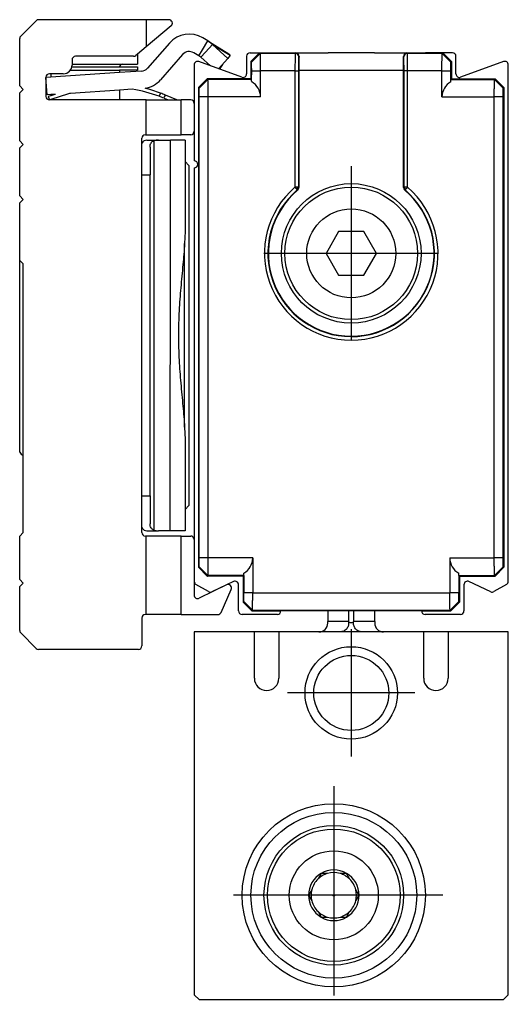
# Model space of a CAD drawing. Header units: millimetres. Extents: x -746 to 556, y -92 to 517.
# Tile 23 of 37: x -124 to -96, y 65 to 122. Entities that reach past the tile are written whole.
import ezdxf

# ---------------------------------------------------------------- set-up
doc = ezdxf.new("R2010")
doc.units = ezdxf.units.MM
doc.linetypes.add('DOT_CENTER', pattern=[14, 12, -1, 0, -1])
doc.layers.add('1', color=7, linetype='Continuous')

# ---------------------------------------------------------------- blocks, each defined once
blk = doc.blocks.new('SOPORTE_SV2-T__30', base_point=(-124.2, 85.748))
at = {"color": 7, "linetype": 'Continuous'}
for p, q in [((-124.141, 120.906), (-123.259, 121.789)), ((-116.95, 121.848), (-123.117, 121.848)), ((-115.65, 121.848), (-116.95, 121.848)), ((-116.95, 121.848), (-116.95, 120.296)), ((-115.522, 121.494), (-116.95, 120.296)), ((-113.421, 120.631), (-113.709, 120.805)), ((-124.2, 118.048), (-124.2, 120.765)), ((-116.95, 120.296), (-117.45, 119.876)), ((-115.614, 120.51), (-116.877, 119.067)), ((-113.732, 120.118), (-113.421, 120.631)), ((-113.554, 119.986), (-113.16, 120.425)), ((-113.421, 120.631), (-112.212, 119.898)), ((-112.27, 119.631), (-113.16, 120.425)), ((-117.676, 119.748), (-121, 119.748)), ((-117.45, 119.876), (-117.548, 119.794)), ((-117.45, 119.876), (-117.45, 119.298)), ((-114.862, 119.851), (-116.125, 118.408)), ((-113.939, 119.776), (-114.227, 119.95)), ((-113.939, 119.776), (-113.732, 120.118)), ((-113.817, 119.693), (-113.939, 119.776)), ((-113.817, 119.693), (-113.554, 119.986)), ((-113.271, 119.206), (-113.817, 119.693)), ((-112.14, 119.807), (-112.27, 119.631)), ((-112.212, 119.898), (-112.14, 119.807)), ((-121.21, 119.148), (-118.475, 119.148)), ((-121.2, 119.548), (-121.2, 119.298)), ((-121.2, 119.298), (-118.325, 119.298)), ((-121.2, 119.298), (-121.2, 119.248)), ((-118.475, 119.148), (-117.45, 119.148)), ((-118.325, 119.298), (-117.45, 119.298)), ((-117.45, 119.148), (-117.45, 118.948)), ((-112.27, 119.631), (-112.804, 119.036)), ((-112.587, 119.278), (-112.73, 119.043)), ((-122.7, 118.548), (-122.698, 118.534)), ((-122.425, 118.552), (-122.698, 118.534)), ((-122.425, 118.748), (-122.5, 118.748)), ((-118.475, 118.814), (-122.425, 118.552)), ((-122.425, 118.748), (-122.425, 118.552)), ((-121.7, 118.748), (-122.425, 118.748)), ((-121.3, 118.948), (-118.475, 118.948)), ((-118.475, 118.948), (-118.475, 118.814)), ((-117.45, 118.948), (-118.475, 118.948)), ((-117.22, 118.898), (-118.475, 118.814)), ((-112.778, 119.066), (-112.73, 119.043)), ((-124, 117.848), (-124.2, 118.048)), ((-122.698, 118.534), (-122.7, 117.448)), ((-122.632, 117.536), (-122.698, 118.534)), ((-124.2, 117.648), (-124, 117.848)), ((-124.2, 114.898), (-124.2, 117.648)), ((-122.425, 117.55), (-122.632, 117.536)), ((-122.425, 117.481), (-122.56, 117.438)), ((-122.56, 117.438), (-122.5, 117.248)), ((-121.396, 117.594), (-122.425, 117.271)), ((-122.178, 117.558), (-122.425, 117.55)), ((-122.178, 117.558), (-122.425, 117.481)), ((-122.425, 117.55), (-122.425, 117.481)), ((-122.146, 117.568), (-122.178, 117.558)), ((-118.475, 117.812), (-121.294, 117.625)), ((-117.747, 117.86), (-118.475, 117.812)), ((-118.475, 117.812), (-118.475, 117.248)), ((-116.134, 117.641), (-116.204, 117.454)), ((-115.898, 117.419), (-115.852, 117.53)), ((-115.204, 117.26), (-115.852, 117.53)), ((-122.425, 117.271), (-122.5, 117.248)), ((-116.95, 117.248), (-122.5, 117.248)), ((-122.425, 117.271), (-122.425, 117.248)), ((-116.95, 117.248), (-115.694, 117.248)), ((-116.95, 115.248), (-116.95, 117.248)), ((-115.929, 117.345), (-115.694, 117.248)), ((-115.694, 117.248), (-115.21, 117.248)), ((-115.204, 117.26), (-115.21, 117.248)), ((-115.21, 117.248), (-114.95, 117.248)), ((-114.4, 117.248), (-114.95, 117.248)), ((-114.95, 115.248), (-114.95, 117.248)), ((-114.2, 117.048), (-114.2, 115.448)), ((-117, 115.248), (-116.95, 115.248)), ((-116.95, 115.248), (-114.95, 115.248)), ((-114.4, 115.248), (-114.95, 115.248)), ((-124, 114.698), (-124.2, 114.898)), ((-124.2, 114.498), (-124, 114.698)), ((-117.2, 114.747), (-117.2, 115.048)), ((-117.2, 112.948), (-117.2, 114.747)), ((-116.921, 114.943), (-117.061, 114.907)), ((-116.921, 114.943), (-116.835, 114.948)), ((-116.835, 114.948), (-116.245, 114.948)), ((-116.245, 114.948), (-115.567, 114.948)), ((-114.727, 114.948), (-115.567, 114.948)), ((-114.727, 114.948), (-114.727, 113.725)), ((-124.2, 111.748), (-124.2, 114.498)), ((-116.727, 114.548), (-116.727, 112.948)), ((-114.5, 113.498), (-114.727, 113.725)), ((-114.727, 113.725), (-114.727, 109.709)), ((-114.5, 113.498), (-114.5, 93.998)), ((-117.2, 94.548), (-117.2, 112.948)), ((-116.727, 94.548), (-116.727, 112.948)), ((-124, 111.548), (-124.2, 111.748)), ((-124.2, 111.348), (-124, 111.548)), ((-124.2, 108.048), (-124.2, 111.348)), ((-114.727, 109.709), (-114.75, 109.012)), ((-114.75, 98.483), (-114.75, 109.012)), ((-124, 107.848), (-124.2, 108.048)), ((-124.2, 103.748), (-124.2, 108.048)), ((-124, 96.873), (-124, 107.848)), ((-124.2, 97.048), (-124.2, 103.748)), ((-114.75, 98.483), (-114.727, 97.786)), ((-114.727, 97.786), (-114.727, 93.77)), ((-124, 92.448), (-124, 96.873)), ((-117.2, 92.748), (-117.2, 94.548)), ((-116.727, 94.548), (-116.727, 92.948)), ((-114.5, 93.998), (-114.727, 93.77)), ((-114.727, 93.77), (-114.727, 92.548)), ((-117.2, 92.448), (-117.2, 92.748)), ((-117.061, 92.588), (-116.921, 92.552)), ((-124.2, 92.248), (-124, 92.448)), ((-124.2, 89.748), (-124.2, 92.248)), ((-116.95, 92.248), (-117, 92.248)), ((-114.95, 92.248), (-116.95, 92.248)), ((-116.95, 87.748), (-116.95, 92.248)), ((-116.921, 92.552), (-116.835, 92.548)), ((-116.835, 92.548), (-116.245, 92.548)), ((-115.57, 92.548), (-116.245, 92.548)), ((-114.727, 92.548), (-115.57, 92.548)), ((-114.95, 92.248), (-114.4, 92.248)), ((-114.95, 87.748), (-114.95, 92.248)), ((-114.2, 92.048), (-114.2, 89.651)), ((-124, 89.548), (-124.2, 89.748)), ((-124.2, 89.348), (-124, 89.548)), ((-124.2, 86.83), (-124.2, 89.348)), ((-114.2, 89.651), (-114.2, 88.861)), ((-112.346, 89.445), (-113.912, 88.681)), ((-112.663, 87.866), (-112.076, 89.184)), ((-117.2, 87.548), (-117.2, 85.948)), ((-116.95, 87.748), (-117, 87.748)), ((-114.95, 87.748), (-116.95, 87.748)), ((-114.95, 87.748), (-112.845, 87.748)), ((-123.259, 85.806), (-124.141, 86.689)), ((-117.4, 85.748), (-123.117, 85.748))]:
    blk.add_line(p, q, dxfattribs=at)
at = {"color": 3, "linetype": 'Continuous'}
for p, q in [((-113.16, 120.425), (-112.14, 119.807)), ((-115.929, 117.345), (-115.898, 117.419)), ((-116.497, 92.588), (-116.497, 114.907)), ((-115.567, 111.602), (-115.567, 114.948)), ((-117.2, 112.948), (-116.727, 112.948)), ((-115.57, 92.548), (-115.567, 111.602)), ((-117.2, 94.548), (-116.727, 94.548))]:
    blk.add_line(p, q, dxfattribs=at)
at = {"color": 7, "linetype": 'Continuous'}
for centre, radius, start, end in [((-123.117, 121.648), 0.2, 90, 135), ((-115.65, 121.648), 0.2, 310, 90), ((-124, 120.765), 0.2, 135, 180), ((-114.486, 119.522), 1.5, 58.8, 138.8), ((-114.129, 119.464), 1.365, 44.7415, 58.761), ((-121, 119.548), 0.2, 90, 180), ((-117.676, 119.948), 0.2, 270, 310), ((-114.486, 119.522), 0.5, 58.8, 138.8), ((-121.7, 119.248), 0.5, 270, 360), ((-118.325, 119.148), 0.15, 90, 180), ((-122.5, 118.548), 0.2, 90, 180), ((-117.254, 119.396), 0.5, 273.8, 318.8), ((-117.254, 119.396), 1.5, 279.0954, 318.8), ((-122.5, 117.448), 0.2, 180, 270), ((-119.003, 109.96), 8, 106.6368, 107.4), ((-119.003, 109.96), 8, 69.5142, 80.9632), ((-119.003, 109.96), 8.2, 69.5142, 75.977), ((-119.003, 109.96), 8, 67.4, 69.5142), ((-119.003, 109.96), 8.2, 67.4, 69.5142), ((-114.4, 117.048), 0.2, 360, 90), ((-117, 115.048), 0.2, 90, 180), ((-114.4, 115.448), 0.2, 270, 360), ((-116.942, 114.663), 0.272, 115.9895, 161.8325), ((-116.243, 114.134), 0.814, 90.1371, 108.2298), ((-123.706, 97.411), 0.613, 216.3182, 241.3412), ((-116.942, 92.832), 0.272, 198.1675, 244.0105), ((-116.243, 93.361), 0.814, 251.7702, 269.8629), ((-117, 92.448), 0.2, 180, 270), ((-114.4, 92.048), 0.2, 360, 90), ((-112.259, 89.265), 0.2, 336, 116), ((-114, 88.861), 0.2, 180, 296), ((-117, 87.548), 0.2, 90, 180), ((-112.845, 87.948), 0.2, 270, 336), ((-124, 86.83), 0.2, 180, 225), ((-123.117, 85.948), 0.2, 225, 270), ((-117.4, 85.948), 0.2, 270, 360)]:
    blk.add_arc(centre, radius, start, end, dxfattribs=at)
for points, knots in [([(-116.727, 114.548), (-116.725, 114.59), (-116.722, 114.67), (-116.681, 114.78), (-116.603, 114.865), (-116.534, 114.892), (-116.497, 114.907)], [0, 0, 0, 0, 0.1284187, 0.2386804, 0.3451237, 0.4612568, 0.4612568, 0.4612568, 0.4612568]), ([(-114.75, 109.012), (-114.78, 108.61), (-114.844, 107.767), (-114.977, 106.487), (-115.077, 105.134), (-115.117, 103.748), (-115.077, 102.361), (-114.977, 101.008), (-114.844, 99.728), (-114.78, 98.885), (-114.75, 98.483)], [0, 0, 0, 0, 1.208211, 2.536279, 3.860959, 5.277763, 6.694567, 8.019247, 9.347316, 10.555526, 10.555526, 10.555526, 10.555526]), ([(-116.497, 92.588), (-116.534, 92.603), (-116.603, 92.63), (-116.681, 92.715), (-116.722, 92.825), (-116.725, 92.905), (-116.727, 92.948)], [0, 0, 0, 0, 0.1161331, 0.2225764, 0.3328381, 0.4612568, 0.4612568, 0.4612568, 0.4612568])]:
    blk.add_open_spline(points, degree=3, knots=knots, dxfattribs=at)
blk = doc.blocks.new('REGLA_SV2-170-T__31', base_point=(-114.2, 87.752))
at = {"color": 7, "linetype": 'Continuous'}
for p, q in [((-111.2, 119.752), (-111.2, 118.738)), ((-111, 119.952), (-110.45, 119.952)), ((-110.95, 119.452), (-110.45, 119.952)), ((-110.45, 119.952), (-109.45, 119.952)), ((-109.45, 119.952), (-108.383, 119.945)), ((-108.383, 119.945), (-106.523, 119.952)), ((-103.877, 119.952), (-106.523, 119.952)), ((-103.877, 119.952), (-102.017, 119.945)), ((-102.017, 119.945), (-100.95, 119.952)), ((-99.95, 119.952), (-100.95, 119.952)), ((-99.4, 119.952), (-99.95, 119.952)), ((-99.45, 119.452), (-99.95, 119.952)), ((-99.2, 118.738), (-99.2, 119.752)), ((-114.2, 119.259), (-114.2, 117.048)), ((-111.468, 118.55), (-113.932, 119.447)), ((-110.95, 119.452), (-110.95, 118.452)), ((-99.45, 119.452), (-99.45, 118.452)), ((-96.468, 119.447), (-98.932, 118.55)), ((-96.2, 89.651), (-96.2, 119.259)), ((-108.2, 118.945), (-108.2, 112.229)), ((-102.2, 112.229), (-102.2, 118.945)), ((-113.95, 117.952), (-113.45, 118.452)), ((-110.95, 118.452), (-113.45, 118.452)), ((-110.95, 118.452), (-110.915, 118.417)), ((-99.45, 118.452), (-99.485, 118.417)), ((-99.45, 118.452), (-96.95, 118.452)), ((-96.95, 118.452), (-96.45, 117.952)), ((-113.95, 117.952), (-113.95, 90.453)), ((-96.45, 117.952), (-96.45, 90.453)), ((-114.2, 117.048), (-114.2, 115.448)), ((-114.2, 115.448), (-114.2, 113.752)), ((-114.2, 113.352), (-114.2, 92.048)), ((-105.922, 109.702), (-106.643, 108.452)), ((-104.478, 109.702), (-105.922, 109.702)), ((-103.757, 108.452), (-104.478, 109.702)), ((-106.643, 108.452), (-105.922, 107.202)), ((-104.478, 107.202), (-103.757, 108.452)), ((-105.922, 107.202), (-104.478, 107.202)), ((-114.2, 92.048), (-114.2, 89.651)), ((-113.45, 89.952), (-113.95, 90.453)), ((-96.45, 90.453), (-96.95, 89.952)), ((-111.4, 89.952), (-113.45, 89.952)), ((-111.4, 89.952), (-111.365, 89.988)), ((-111.4, 89.952), (-111.4, 88.453)), ((-99, 89.952), (-99.035, 89.988)), ((-99, 89.952), (-96.95, 89.952)), ((-99, 89.952), (-99, 88.453)), ((-113.38, 89.062), (-114.1, 89.478)), ((-112.346, 89.445), (-113.195, 89.054)), ((-111.942, 89.638), (-112.346, 89.445)), ((-111.658, 87.952), (-111.658, 89.457)), ((-98.742, 89.457), (-98.742, 87.952)), ((-97.205, 89.054), (-98.458, 89.638)), ((-96.3, 89.478), (-97.02, 89.062)), ((-110.9, 87.952), (-111.4, 88.453)), ((-99.5, 87.952), (-99, 88.453)), ((-109.433, 87.752), (-111.458, 87.752)), ((-110.9, 87.952), (-109.233, 87.952)), ((-101.167, 87.952), (-109.233, 87.952)), ((-101.167, 87.952), (-99.5, 87.952)), ((-98.942, 87.752), (-100.967, 87.752))]:
    blk.add_line(p, q, dxfattribs=at)
at = {"color": 3, "linetype": 'Continuous'}
for p, q in [((-110.415, 119.917), (-110.915, 119.417)), ((-108.411, 119.917), (-110.415, 119.917)), ((-108.411, 119.917), (-108.383, 119.945)), ((-108.211, 119.717), (-108.193, 119.735)), ((-102.207, 119.735), (-102.184, 119.712)), ((-102.017, 119.945), (-101.989, 119.917)), ((-99.985, 119.917), (-101.989, 119.917)), ((-99.485, 119.417), (-99.985, 119.917)), ((-110.906, 118.917), (-110.398, 118.917)), ((-108.424, 118.917), (-110.398, 118.917)), ((-108.424, 118.917), (-108.424, 112.24)), ((-108.224, 118.917), (-108.224, 112.24)), ((-108.2, 118.945), (-102.2, 118.945)), ((-102.17, 112.24), (-102.17, 118.917)), ((-101.976, 112.24), (-101.976, 118.917)), ((-100.002, 118.917), (-101.976, 118.917)), ((-100.002, 118.917), (-99.494, 118.917)), ((-113.415, 118.417), (-113.915, 117.917)), ((-110.915, 118.417), (-113.415, 118.417)), ((-99.485, 118.417), (-96.985, 118.417)), ((-96.487, 117.914), (-96.985, 118.417)), ((-113.398, 117.417), (-113.906, 117.417)), ((-110.398, 117.417), (-113.398, 117.417)), ((-100.002, 117.417), (-97.002, 117.417)), ((-96.494, 117.417), (-97.002, 117.417)), ((-108.272, 112.17), (-108.334, 112.134)), ((-108.295, 112.088), (-108.243, 112.157)), ((-108.272, 112.17), (-108.284, 112.24)), ((-108.243, 112.157), (-108.224, 112.24)), ((-102.183, 112.237), (-102.157, 112.157)), ((-102.157, 112.157), (-102.112, 112.085)), ((-102.128, 112.17), (-102.116, 112.24)), ((-102.128, 112.17), (-102.066, 112.134)), ((-113.398, 90.988), (-113.906, 90.988)), ((-110.848, 90.988), (-113.398, 90.988)), ((-99.552, 90.988), (-97.002, 90.988)), ((-96.494, 90.988), (-97.002, 90.988)), ((-113.415, 89.988), (-113.915, 90.488)), ((-96.985, 89.988), (-96.485, 90.488)), ((-111.365, 89.988), (-113.415, 89.988)), ((-99.035, 89.988), (-96.985, 89.988)), ((-110.848, 88.988), (-111.356, 88.988)), ((-110.848, 88.988), (-99.552, 88.988)), ((-99.044, 88.988), (-99.552, 88.988)), ((-111.365, 88.488), (-110.865, 87.988)), ((-99.535, 87.988), (-99.035, 88.488)), ((-110.865, 87.988), (-99.535, 87.988))]:
    blk.add_line(p, q, dxfattribs=at)
at = {"color": 7, "linetype": 'Continuous'}
for radius in [4, 3.8, 2.55]:
    blk.add_circle((-105.2, 108.452), radius, dxfattribs=at)
for centre, radius, start, end in [((-111, 119.752), 0.2, 90, 180), ((-108.395, 119.744), 0.202, 357.5161, 86.5244), ((-102.005, 119.744), 0.202, 93.4756, 182.4839), ((-99.4, 119.752), 0.2, 0, 90), ((-114, 119.259), 0.2, 70, 180), ((-96.4, 119.259), 0.2, 0, 110), ((-111.4, 118.738), 0.2, 250, 0), ((-99, 118.738), 0.2, 180, 290), ((-111.396, 117.414), 0.998, 0.2188, 60.6459), ((-99.004, 117.414), 0.998, 119.3541, 179.7812), ((-114.2, 113.552), 0.2, 270, 90), ((-105.205, 108.452), 4.771, 130.3569, 49.5817), ((-105.2, 108.452), 4.75, 130.2754, 49.7246), ((-108.4, 112.229), 0.2, 310.3092, 359.9662), ((-102, 112.229), 0.2, 180.0338, 229.6908), ((-111.846, 90.991), 0.998, 299.3541, 359.7812), ((-98.554, 90.991), 0.998, 180.2188, 240.6459), ((-114, 89.651), 0.2, 180, 240), ((-111.858, 89.457), 0.2, 0, 115), ((-98.542, 89.457), 0.2, 65, 180), ((-96.4, 89.651), 0.2, 300, 0), ((-113.28, 89.235), 0.2, 240, 295), ((-97.12, 89.235), 0.2, 245, 300), ((-111.458, 87.952), 0.2, 180, 270), ((-109.433, 87.952), 0.2, 270, 360), ((-100.967, 87.952), 0.2, 180, 270), ((-98.942, 87.952), 0.2, 270, 0)]:
    blk.add_arc(centre, radius, start, end, dxfattribs=at)
at = {"color": 3, "linetype": 'Continuous'}
for centre, radius, start, end in [((-108.411, 119.717), 0.2, 0.0175, 89.9825), ((-101.987, 119.72), 0.197, 90.799, 182.4419), ((-105.2, 108.452), 4.974, 130.4063, 49.5937)]:
    blk.add_arc(centre, radius, start, end, dxfattribs=at)
at = {"color": 7, "linetype": 'Continuous'}
for points, knots in [([(-110.45, 119.952), (-110.448, 119.95), (-110.442, 119.944), (-110.432, 119.935), (-110.423, 119.925), (-110.417, 119.92), (-110.415, 119.917)], [0, 0, 0, 0, 0.00925697, 0.02468526, 0.04037778, 0.04979131, 0.04979131, 0.04979131, 0.04979131]), ([(-110.398, 118.917), (-110.398, 118.964), (-110.398, 119.057), (-110.398, 119.226), (-110.4, 119.414), (-110.402, 119.608), (-110.406, 119.758), (-110.408, 119.853), (-110.412, 119.9), (-110.414, 119.914), (-110.415, 119.917)], [0, 0, 0, 0, 0.140114, 0.277951, 0.507517, 0.705284, 0.858762, 0.958853, 0.989249, 1.000271, 1.000271, 1.000271, 1.000271]), ([(-108.193, 119.735), (-108.195, 119.618), (-108.2, 119.355), (-108.2, 119.092), (-108.2, 118.945)], [0, 0, 0, 0, 0.3500705, 0.7895078, 0.7895078, 0.7895078, 0.7895078]), ([(-102.2, 118.945), (-102.2, 119.092), (-102.2, 119.355), (-102.205, 119.618), (-102.207, 119.735)], [0, 0, 0, 0, 0.4394372, 0.7895078, 0.7895078, 0.7895078, 0.7895078]), ([(-100.002, 118.917), (-100.002, 118.964), (-100.002, 119.057), (-100.002, 119.226), (-100, 119.414), (-99.998, 119.608), (-99.994, 119.758), (-99.992, 119.853), (-99.988, 119.9), (-99.986, 119.914), (-99.985, 119.917)], [0, 0, 0, 0, 0.140114, 0.277951, 0.507517, 0.705284, 0.858762, 0.958853, 0.989249, 1.000271, 1.000271, 1.000271, 1.000271]), ([(-99.95, 119.952), (-99.952, 119.95), (-99.958, 119.944), (-99.968, 119.935), (-99.977, 119.925), (-99.983, 119.92), (-99.985, 119.917)], [0, 0, 0, 0, 0.00925697, 0.02468526, 0.04037778, 0.04979131, 0.04979131, 0.04979131, 0.04979131]), ([(-110.95, 119.452), (-110.948, 119.45), (-110.942, 119.444), (-110.932, 119.435), (-110.923, 119.425), (-110.917, 119.419), (-110.915, 119.417)], [0, 0, 0, 0, 0.00925697, 0.02468526, 0.04034847, 0.04973271, 0.04973271, 0.04973271, 0.04973271]), ([(-110.906, 118.917), (-110.906, 118.98), (-110.907, 119.096), (-110.908, 119.241), (-110.91, 119.345), (-110.913, 119.395), (-110.915, 119.417)], [0, 0, 0, 0, 0.1875059, 0.3486005, 0.4340972, 0.4999579, 0.4999579, 0.4999579, 0.4999579]), ([(-99.494, 118.917), (-99.494, 118.98), (-99.493, 119.096), (-99.492, 119.241), (-99.49, 119.345), (-99.487, 119.395), (-99.485, 119.417)], [0, 0, 0, 0, 0.1875059, 0.3486005, 0.4340972, 0.4999579, 0.4999579, 0.4999579, 0.4999579]), ([(-99.45, 119.452), (-99.452, 119.45), (-99.458, 119.444), (-99.468, 119.435), (-99.477, 119.425), (-99.483, 119.419), (-99.485, 119.417)], [0, 0, 0, 0, 0.00925697, 0.02468526, 0.04034847, 0.04973271, 0.04973271, 0.04973271, 0.04973271]), ([(-110.915, 118.417), (-110.912, 118.501), (-110.906, 118.667), (-110.906, 118.834), (-110.906, 118.917)], [0, 0, 0, 0, 0.2501851, 0.5002643, 0.5002643, 0.5002643, 0.5002643]), ([(-99.485, 118.417), (-99.488, 118.501), (-99.494, 118.667), (-99.494, 118.834), (-99.494, 118.917)], [0, 0, 0, 0, 0.2501851, 0.5002643, 0.5002643, 0.5002643, 0.5002643]), ([(-113.45, 118.452), (-113.448, 118.45), (-113.442, 118.444), (-113.432, 118.435), (-113.423, 118.425), (-113.417, 118.42), (-113.415, 118.417)], [0, 0, 0, 0, 0.00925697, 0.02468526, 0.04037778, 0.04979131, 0.04979131, 0.04979131, 0.04979131]), ([(-113.398, 117.417), (-113.398, 117.464), (-113.398, 117.557), (-113.398, 117.726), (-113.4, 117.914), (-113.402, 118.108), (-113.406, 118.258), (-113.408, 118.353), (-113.412, 118.4), (-113.414, 118.414), (-113.415, 118.417)], [0, 0, 0, 0, 0.140114, 0.277951, 0.507517, 0.705284, 0.858762, 0.958853, 0.989249, 1.000271, 1.000271, 1.000271, 1.000271]), ([(-110.906, 118.283), (-110.907, 118.304), (-110.908, 118.337), (-110.91, 118.38), (-110.913, 118.404), (-110.915, 118.416), (-110.915, 118.417)], [0, 0, 0, 0, 0.0617688, 0.0977246, 0.1296538, 0.1342151, 0.1342151, 0.1342151, 0.1342151]), ([(-99.494, 118.283), (-99.494, 118.306), (-99.494, 118.351), (-99.488, 118.395), (-99.485, 118.417)], [0, 0, 0, 0, 0.0669414, 0.1342792, 0.1342792, 0.1342792, 0.1342792]), ([(-97.002, 117.417), (-97.002, 117.464), (-97.002, 117.557), (-97.002, 117.726), (-97, 117.914), (-96.998, 118.108), (-96.994, 118.258), (-96.992, 118.353), (-96.988, 118.4), (-96.986, 118.414), (-96.985, 118.417)], [0, 0, 0, 0, 0.140114, 0.277951, 0.507517, 0.705284, 0.858762, 0.958853, 0.989249, 1.000271, 1.000271, 1.000271, 1.000271]), ([(-96.985, 118.417), (-96.983, 118.42), (-96.977, 118.425), (-96.969, 118.434), (-96.96, 118.443), (-96.954, 118.449), (-96.95, 118.452)], [0, 0, 0, 0, 0.00941354, 0.02510606, 0.03436303, 0.04979131, 0.04979131, 0.04979131, 0.04979131]), ([(-113.95, 117.952), (-113.948, 117.95), (-113.942, 117.944), (-113.932, 117.935), (-113.923, 117.925), (-113.917, 117.919), (-113.915, 117.917)], [0, 0, 0, 0, 0.00925697, 0.02468526, 0.04034847, 0.04973271, 0.04973271, 0.04973271, 0.04973271]), ([(-113.906, 117.417), (-113.906, 117.48), (-113.907, 117.596), (-113.908, 117.741), (-113.91, 117.845), (-113.913, 117.895), (-113.915, 117.917)], [0, 0, 0, 0, 0.1875292, 0.3485991, 0.4340958, 0.4999565, 0.4999565, 0.4999565, 0.4999565]), ([(-113.906, 90.988), (-113.906, 93.19), (-113.906, 97.595), (-113.906, 104.202), (-113.906, 110.81), (-113.906, 115.215), (-113.906, 117.417)], [0, 0, 0, 0, 6.607471, 13.21494, 19.822409, 26.42988, 26.42988, 26.42988, 26.42988]), ([(-96.494, 117.417), (-96.494, 117.48), (-96.493, 117.596), (-96.492, 117.741), (-96.49, 117.844), (-96.488, 117.893), (-96.487, 117.914)], [0, 0, 0, 0, 0.1875292, 0.3485991, 0.4332468, 0.4965283, 0.4965283, 0.4965283, 0.4965283]), ([(-96.494, 90.988), (-96.494, 93.19), (-96.494, 97.595), (-96.494, 104.202), (-96.494, 110.81), (-96.494, 115.215), (-96.494, 117.417)], [0, 0, 0, 0, 6.607471, 13.21494, 19.822409, 26.42988, 26.42988, 26.42988, 26.42988]), ([(-96.487, 117.914), (-96.485, 117.917), (-96.478, 117.924), (-96.468, 117.935), (-96.458, 117.944), (-96.452, 117.95), (-96.45, 117.952)], [0, 0, 0, 0, 0.01135503, 0.02898645, 0.04441473, 0.0536717, 0.0536717, 0.0536717, 0.0536717]), ([(-113.915, 90.488), (-113.913, 90.51), (-113.91, 90.56), (-113.908, 90.664), (-113.907, 90.809), (-113.906, 90.925), (-113.906, 90.988)], [0, 0, 0, 0, 0.0658608, 0.1513568, 0.3124262, 0.4999565, 0.4999565, 0.4999565, 0.4999565]), ([(-113.415, 89.988), (-113.414, 89.991), (-113.412, 90.005), (-113.408, 90.052), (-113.406, 90.147), (-113.402, 90.297), (-113.4, 90.491), (-113.398, 90.679), (-113.398, 90.848), (-113.398, 90.941), (-113.398, 90.988)], [0, 0, 0, 0, 0.011021, 0.041418, 0.141509, 0.294986, 0.492754, 0.722319, 0.860157, 1.000271, 1.000271, 1.000271, 1.000271]), ([(-96.985, 89.988), (-96.986, 89.991), (-96.988, 90.005), (-96.992, 90.052), (-96.994, 90.147), (-96.998, 90.297), (-97, 90.491), (-97.002, 90.679), (-97.002, 90.848), (-97.002, 90.941), (-97.002, 90.988)], [0, 0, 0, 0, 0.011021, 0.041418, 0.141509, 0.294986, 0.492754, 0.722319, 0.860157, 1.000271, 1.000271, 1.000271, 1.000271]), ([(-96.485, 90.488), (-96.487, 90.51), (-96.49, 90.56), (-96.492, 90.664), (-96.493, 90.809), (-96.494, 90.925), (-96.494, 90.988)], [0, 0, 0, 0, 0.0658608, 0.1513568, 0.3124262, 0.4999565, 0.4999565, 0.4999565, 0.4999565]), ([(-113.95, 90.453), (-113.948, 90.455), (-113.942, 90.461), (-113.932, 90.47), (-113.923, 90.48), (-113.917, 90.486), (-113.915, 90.488)], [0, 0, 0, 0, 0.00925697, 0.02468526, 0.04034847, 0.0497327, 0.0497327, 0.0497327, 0.0497327]), ([(-96.485, 90.488), (-96.483, 90.486), (-96.477, 90.48), (-96.468, 90.47), (-96.458, 90.461), (-96.452, 90.455), (-96.45, 90.453)], [0, 0, 0, 0, 0.00938423, 0.02504745, 0.04047573, 0.0497327, 0.0497327, 0.0497327, 0.0497327]), ([(-113.45, 89.952), (-113.448, 89.955), (-113.442, 89.961), (-113.434, 89.969), (-113.424, 89.978), (-113.418, 89.984), (-113.415, 89.988)], [0, 0, 0, 0, 0.00925697, 0.02468526, 0.0341025, 0.04979131, 0.04979131, 0.04979131, 0.04979131]), ([(-111.365, 89.988), (-111.364, 89.991), (-111.362, 90.003), (-111.36, 90.031), (-111.358, 90.072), (-111.357, 90.105), (-111.356, 90.122)], [0, 0, 0, 0, 0.0097909, 0.0365068, 0.0833998, 0.1342311, 0.1342311, 0.1342311, 0.1342311]), ([(-111.365, 89.988), (-111.362, 89.821), (-111.356, 89.488), (-111.356, 89.154), (-111.356, 88.988)], [0, 0, 0, 0, 0.500188, 1.000209, 1.000209, 1.000209, 1.000209]), ([(-99.035, 89.988), (-99.037, 90.007), (-99.041, 90.052), (-99.043, 90.096), (-99.044, 90.122)], [0, 0, 0, 0, 0.058199, 0.1341602, 0.1341602, 0.1341602, 0.1341602]), ([(-99.035, 89.988), (-99.038, 89.821), (-99.044, 89.488), (-99.044, 89.154), (-99.044, 88.988)], [0, 0, 0, 0, 0.500188, 1.000209, 1.000209, 1.000209, 1.000209]), ([(-96.985, 89.988), (-96.983, 89.985), (-96.977, 89.98), (-96.968, 89.97), (-96.958, 89.961), (-96.952, 89.955), (-96.95, 89.952)], [0, 0, 0, 0, 0.00941354, 0.02510606, 0.04053434, 0.04979131, 0.04979131, 0.04979131, 0.04979131]), ([(-111.365, 88.488), (-111.364, 88.51), (-111.36, 88.56), (-111.358, 88.664), (-111.357, 88.809), (-111.357, 88.925), (-111.356, 88.988)], [0, 0, 0, 0, 0.0658582, 0.1513568, 0.312444, 0.4999575, 0.4999575, 0.4999575, 0.4999575]), ([(-110.865, 87.988), (-110.864, 87.991), (-110.862, 88.005), (-110.858, 88.052), (-110.856, 88.147), (-110.852, 88.297), (-110.85, 88.491), (-110.848, 88.679), (-110.848, 88.848), (-110.848, 88.941), (-110.848, 88.988)], [0, 0, 0, 0, 0.011021, 0.041418, 0.141509, 0.294986, 0.492754, 0.722319, 0.860157, 1.000271, 1.000271, 1.000271, 1.000271]), ([(-99.535, 87.988), (-99.536, 87.991), (-99.538, 88.005), (-99.542, 88.052), (-99.544, 88.147), (-99.548, 88.297), (-99.55, 88.491), (-99.552, 88.679), (-99.552, 88.848), (-99.552, 88.941), (-99.552, 88.988)], [0, 0, 0, 0, 0.011021, 0.041418, 0.141509, 0.294986, 0.492754, 0.722319, 0.860157, 1.000271, 1.000271, 1.000271, 1.000271]), ([(-99.035, 88.488), (-99.036, 88.51), (-99.04, 88.56), (-99.042, 88.664), (-99.043, 88.809), (-99.043, 88.925), (-99.044, 88.988)], [0, 0, 0, 0, 0.0658582, 0.1513568, 0.3124441, 0.4999575, 0.4999575, 0.4999575, 0.4999575]), ([(-111.4, 88.453), (-111.398, 88.455), (-111.392, 88.461), (-111.383, 88.47), (-111.373, 88.48), (-111.367, 88.486), (-111.365, 88.488)], [0, 0, 0, 0, 0.00927851, 0.02468526, 0.04034851, 0.04973277, 0.04973277, 0.04973277, 0.04973277]), ([(-99, 88.453), (-99.002, 88.455), (-99.008, 88.461), (-99.017, 88.47), (-99.027, 88.48), (-99.033, 88.486), (-99.035, 88.488)], [0, 0, 0, 0, 0.00927851, 0.02468526, 0.04034851, 0.04973277, 0.04973277, 0.04973277, 0.04973277]), ([(-110.9, 87.952), (-110.898, 87.955), (-110.892, 87.961), (-110.883, 87.97), (-110.873, 87.98), (-110.867, 87.985), (-110.865, 87.988)], [0, 0, 0, 0, 0.00925697, 0.02468526, 0.04037778, 0.04979131, 0.04979131, 0.04979131, 0.04979131]), ([(-99.5, 87.952), (-99.502, 87.955), (-99.508, 87.961), (-99.516, 87.969), (-99.526, 87.978), (-99.531, 87.984), (-99.535, 87.988)], [0, 0, 0, 0, 0.00925697, 0.02468526, 0.0341025, 0.04979131, 0.04979131, 0.04979131, 0.04979131])]:
    blk.add_open_spline(points, degree=3, knots=knots, dxfattribs=at)
at = {"color": 3, "linetype": 'Continuous'}
for points, knots in [([(-108.411, 119.917), (-108.412, 119.906), (-108.415, 119.879), (-108.417, 119.814), (-108.419, 119.726), (-108.421, 119.594), (-108.422, 119.451), (-108.424, 119.293), (-108.424, 119.152), (-108.424, 119.026), (-108.424, 118.95), (-108.424, 118.917)], [0, 0, 0, 0, 0.035414, 0.081239, 0.193534, 0.298888, 0.478469, 0.62194, 0.772976, 0.902024, 1.000099, 1.000099, 1.000099, 1.000099]), ([(-108.211, 119.717), (-108.213, 119.682), (-108.218, 119.603), (-108.221, 119.483), (-108.222, 119.352), (-108.224, 119.207), (-108.224, 119.061), (-108.224, 118.96), (-108.224, 118.917)], [0, 0, 0, 0, 0.1050436, 0.2391449, 0.3600386, 0.4975934, 0.6726897, 0.8001214, 0.8001214, 0.8001214, 0.8001214]), ([(-102.17, 118.917), (-102.172, 118.969), (-102.176, 119.07), (-102.176, 119.224), (-102.178, 119.36), (-102.179, 119.472), (-102.181, 119.582), (-102.183, 119.66), (-102.184, 119.712)], [0, 0, 0, 0, 0.1542382, 0.3026029, 0.4632323, 0.5610514, 0.6398984, 0.7943511, 0.7943511, 0.7943511, 0.7943511]), ([(-101.976, 118.917), (-101.976, 118.982), (-101.976, 119.108), (-101.976, 119.281), (-101.977, 119.427), (-101.978, 119.534), (-101.98, 119.629), (-101.981, 119.712), (-101.982, 119.784), (-101.984, 119.836), (-101.985, 119.871), (-101.986, 119.895), (-101.987, 119.909), (-101.989, 119.915), (-101.989, 119.917)], [0, 0, 0, 0, 0.192702, 0.378159, 0.52087, 0.628295, 0.701212, 0.805839, 0.876355, 0.91886, 0.959715, 0.981792, 0.992724, 1.000226, 1.000226, 1.000226, 1.000226]), ([(-108.424, 118.917), (-108.412, 118.917), (-108.388, 118.917), (-108.352, 118.917), (-108.317, 118.917), (-108.286, 118.917), (-108.261, 118.917), (-108.241, 118.917), (-108.23, 118.917), (-108.225, 118.917), (-108.224, 118.917)], [0, 0, 0, 0, 0.0360536, 0.0729059, 0.1084002, 0.1401819, 0.1661518, 0.1849376, 0.1980905, 0.1999695, 0.1999695, 0.1999695, 0.1999695]), ([(-101.976, 118.917), (-101.988, 118.917), (-102.012, 118.917), (-102.048, 118.917), (-102.083, 118.917), (-102.114, 118.917), (-102.139, 118.917), (-102.157, 118.917), (-102.167, 118.917), (-102.17, 118.917), (-102.17, 118.917)], [0, 0, 0, 0, 0.0360536, 0.0729059, 0.1084002, 0.1401819, 0.1661518, 0.1849376, 0.1936881, 0.1949381, 0.1949381, 0.1949381, 0.1949381]), ([(-108.424, 112.24), (-108.415, 112.232), (-108.395, 112.216), (-108.377, 112.183), (-108.354, 112.158), (-108.34, 112.141), (-108.334, 112.134)], [0, 0, 0, 0, 0.0382235, 0.0761932, 0.1103239, 0.1406454, 0.1406454, 0.1406454, 0.1406454]), ([(-108.284, 112.24), (-108.294, 112.24), (-108.316, 112.24), (-108.35, 112.24), (-108.386, 112.24), (-108.412, 112.24), (-108.424, 112.24)], [0, 0, 0, 0, 0.0303914, 0.0644522, 0.1015212, 0.1401818, 0.1401818, 0.1401818, 0.1401818]), ([(-108.334, 112.134), (-108.329, 112.128), (-108.321, 112.119), (-108.309, 112.105), (-108.301, 112.096), (-108.296, 112.089), (-108.295, 112.088)], [0, 0, 0, 0, 0.02345553, 0.03320729, 0.05649179, 0.05981815, 0.05981815, 0.05981815, 0.05981815]), ([(-108.295, 112.088), (-108.294, 112.088), (-108.291, 112.086), (-108.283, 112.083), (-108.276, 112.079), (-108.271, 112.077), (-108.271, 112.076)], [0, 0, 0, 0, 0.00144108, 0.01152861, 0.02487076, 0.02677678, 0.02677678, 0.02677678, 0.02677678]), ([(-108.224, 112.24), (-108.225, 112.24), (-108.231, 112.24), (-108.242, 112.24), (-108.261, 112.24), (-108.276, 112.24), (-108.284, 112.24)], [0, 0, 0, 0, 0.00203021, 0.01624166, 0.03502456, 0.05981815, 0.05981815, 0.05981815, 0.05981815]), ([(-108.272, 112.17), (-108.269, 112.169), (-108.259, 112.164), (-108.25, 112.16), (-108.243, 112.157)], [0, 0, 0, 0, 0.01017344, 0.03230279, 0.03230279, 0.03230279, 0.03230279]), ([(-108.224, 112.24), (-108.224, 112.24), (-108.221, 112.239), (-108.213, 112.235), (-108.205, 112.231), (-108.201, 112.229), (-108.2, 112.229)], [0, 0, 0, 0, 0.00145124, 0.0116099, 0.02504613, 0.0269656, 0.0269656, 0.0269656, 0.0269656]), ([(-102.2, 112.229), (-102.2, 112.229), (-102.196, 112.231), (-102.191, 112.233), (-102.185, 112.236), (-102.183, 112.237), (-102.183, 112.237)], [0, 0, 0, 0, 0.00137004, 0.01096029, 0.01821114, 0.01924697, 0.01924697, 0.01924697, 0.01924697]), ([(-102.116, 112.24), (-102.124, 112.24), (-102.138, 112.24), (-102.156, 112.24), (-102.166, 112.24), (-102.169, 112.24), (-102.17, 112.24)], [0, 0, 0, 0, 0.02468616, 0.04357649, 0.05280348, 0.05412162, 0.05412162, 0.05412162, 0.05412162]), ([(-102.128, 112.17), (-102.131, 112.169), (-102.141, 112.164), (-102.15, 112.16), (-102.157, 112.157)], [0, 0, 0, 0, 0.01017344, 0.03230279, 0.03230279, 0.03230279, 0.03230279]), ([(-102.129, 112.076), (-102.129, 112.077), (-102.126, 112.078), (-102.12, 112.081), (-102.115, 112.083), (-102.112, 112.085), (-102.112, 112.085)], [0, 0, 0, 0, 0.00136045, 0.01088359, 0.0180837, 0.01911228, 0.01911228, 0.01911228, 0.01911228]), ([(-101.976, 112.24), (-101.988, 112.24), (-102.014, 112.24), (-102.05, 112.24), (-102.084, 112.24), (-102.106, 112.24), (-102.116, 112.24)], [0, 0, 0, 0, 0.0386422, 0.0757296, 0.1098697, 0.1401818, 0.1401818, 0.1401818, 0.1401818]), ([(-102.112, 112.085), (-102.11, 112.086), (-102.107, 112.089), (-102.095, 112.097), (-102.084, 112.114), (-102.072, 112.127), (-102.066, 112.134)], [0, 0, 0, 0, 0.0067237, 0.0134474, 0.04114761, 0.06718641, 0.06718641, 0.06718641, 0.06718641]), ([(-102.066, 112.134), (-102.06, 112.141), (-102.046, 112.158), (-102.023, 112.183), (-102.005, 112.216), (-101.985, 112.232), (-101.976, 112.24)], [0, 0, 0, 0, 0.0302811, 0.0644522, 0.102443, 0.1406454, 0.1406454, 0.1406454, 0.1406454])]:
    blk.add_open_spline(points, degree=3, knots=knots, dxfattribs=at)
at = {"color": 7, "linetype": 'Continuous'}
for points in [[(-110.398, 117.417), (-110.398, 117.542), (-110.398, 117.792), (-110.398, 118.167), (-110.398, 118.542), (-110.398, 118.792), (-110.398, 118.917)], [(-100.002, 117.417), (-100.002, 117.542), (-100.002, 117.792), (-100.002, 118.167), (-100.002, 118.542), (-100.002, 118.792), (-100.002, 118.917)], [(-113.398, 90.988), (-113.398, 93.19), (-113.398, 97.595), (-113.398, 104.202), (-113.398, 110.81), (-113.398, 115.215), (-113.398, 117.417)], [(-97.002, 90.988), (-97.002, 93.19), (-97.002, 97.595), (-97.002, 104.202), (-97.002, 110.81), (-97.002, 115.215), (-97.002, 117.417)], [(-110.848, 90.988), (-110.848, 90.821), (-110.848, 90.488), (-110.848, 89.988), (-110.848, 89.488), (-110.848, 89.154), (-110.848, 88.988)], [(-99.552, 90.988), (-99.552, 90.821), (-99.552, 90.488), (-99.552, 89.988), (-99.552, 89.488), (-99.552, 89.154), (-99.552, 88.988)]]:
    blk.add_open_spline(points, degree=3, dxfattribs=at)
at = {"layer": '1', "color": 2, "linetype": 'DOT_CENTER'}
for p, q in [((-105.2, 113.452), (-105.2, 103.452)), ((-100.2, 108.452), (-110.2, 108.452))]:
    blk.add_line(p, q, dxfattribs=at)
blk = doc.blocks.new('CABEZA_ROSCADA_REGLA_SV2-T__32', base_point=(-114.2, 65.652))
at = {"color": 7, "linetype": 'Continuous'}
for p, q in [((-106.55, 87.952), (-106.55, 87.341)), ((-103.85, 87.342), (-103.85, 87.952)), ((-106.55, 87.252), (-106.55, 87.341)), ((-103.85, 87.342), (-103.85, 87.252)), ((-114.2, 86.752), (-114.2, 65.952)), ((-110.75, 86.752), (-114.2, 86.752)), ((-110.75, 84.092), (-110.75, 86.752)), ((-109.35, 86.752), (-110.75, 86.752)), ((-109.35, 86.752), (-109.35, 84.092)), ((-107.05, 86.752), (-109.35, 86.752)), ((-105.839, 86.752), (-107.05, 86.752)), ((-104.581, 86.752), (-105.839, 86.752)), ((-103.35, 86.752), (-104.581, 86.752)), ((-101.05, 86.752), (-103.35, 86.752)), ((-101.05, 84.092), (-101.05, 86.752)), ((-99.65, 86.752), (-101.05, 86.752)), ((-99.65, 86.752), (-99.65, 84.092)), ((-96.2, 86.752), (-99.65, 86.752)), ((-96.2, 65.952), (-96.2, 86.752)), ((-106.925, 72.908), (-107.104, 72.587)), ((-106.557, 72.902), (-106.925, 72.908)), ((-105.475, 72.908), (-105.843, 72.902)), ((-105.296, 72.587), (-105.475, 72.908)), ((-107.461, 71.968), (-107.65, 71.652)), ((-104.75, 71.652), (-104.939, 71.968)), ((-107.65, 71.652), (-107.461, 71.337)), ((-104.939, 71.337), (-104.75, 71.652)), ((-107.104, 70.718), (-106.925, 70.397)), ((-105.475, 70.397), (-105.296, 70.718)), ((-106.925, 70.397), (-106.557, 70.402)), ((-105.843, 70.402), (-105.475, 70.397)), ((-113.9, 65.652), (-114.2, 65.952)), ((-96.5, 65.652), (-113.9, 65.652)), ((-96.2, 65.952), (-96.5, 65.652))]:
    blk.add_line(p, q, dxfattribs=at)
at = {"color": 3, "linetype": 'Continuous'}
for p, q in [((-105.355, 87.952), (-105.355, 87.341)), ((-105.065, 87.952), (-105.065, 87.342)), ((-105.355, 87.341), (-106.55, 87.341)), ((-103.85, 87.342), (-105.065, 87.342))]:
    blk.add_line(p, q, dxfattribs=at)
at = {"color": 7, "linetype": 'Continuous'}
for centre, radius in [((-105.2, 83.252), 2.65), ((-105.2, 83.252), 2.15), ((-106.2, 71.652), 5.25), ((-106.2, 71.652), 4.75), ((-106.2, 71.652), 4), ((-106.2, 71.652), 3.8), ((-106.2, 71.652), 2.55), ((-106.2, 71.652), 0.05)]:
    blk.add_circle(centre, radius, dxfattribs=at)
for centre, radius, start, end in [((-107.05, 87.252), 0.5, 270, 0), ((-103.35, 87.252), 0.5, 180, 270), ((-110.05, 84.092), 0.7, 180, 0), ((-100.35, 84.092), 0.7, 180, 0), ((-106.2, 71.652), 1.45, 120, 180), ((-106.2, 71.652), 1.3, 105.9424, 134.0576), ((-106.2, 71.652), 1.45, 60, 120), ((-106.2, 71.652), 1.3, 74.0576, 105.9424), ((-106.2, 71.652), 1.3, 45.9424, 74.0576), ((-106.2, 71.652), 1.45, 0, 60), ((-106.2, 71.652), 1.3, 134.0576, 165.9424), ((-106.2, 71.652), 1.3, 14.0576, 45.9424), ((-106.2, 71.652), 1.3, 165.9424, 194.0576), ((-106.2, 71.652), 1.3, 345.9424, 14.0576), ((-106.2, 71.652), 1.45, 180, 240), ((-106.2, 71.652), 1.3, 194.0576, 225.9424), ((-106.2, 71.652), 1.45, 300, 0), ((-106.2, 71.652), 1.3, 314.0576, 345.9424), ((-106.2, 71.652), 1.3, 225.9424, 254.0576), ((-106.2, 71.652), 1.3, 285.9424, 314.0576), ((-106.2, 71.652), 1.45, 240, 300), ((-106.2, 71.652), 1.3, 254.0576, 285.9424)]:
    blk.add_arc(centre, radius, start, end, dxfattribs=at)
at = {"color": 3, "linetype": 'Continuous'}
for points, knots in [([(-105.355, 87.341), (-105.351, 87.268), (-105.344, 87.121), (-105.45, 86.923), (-105.623, 86.781), (-105.767, 86.762), (-105.839, 86.752)], [0, 0, 0, 0, 0.2169612, 0.4331785, 0.6479076, 0.861469, 0.861469, 0.861469, 0.861469]), ([(-105.065, 87.342), (-105.081, 87.321), (-105.116, 87.273), (-105.21, 87.257), (-105.303, 87.272), (-105.339, 87.32), (-105.355, 87.341)], [0, 0, 0, 0, 0.0785875, 0.1728894, 0.2669907, 0.345065, 0.345065, 0.345065, 0.345065]), ([(-104.581, 86.752), (-104.653, 86.762), (-104.797, 86.781), (-104.97, 86.924), (-105.076, 87.122), (-105.068, 87.269), (-105.065, 87.342)], [0, 0, 0, 0, 0.2137172, 0.4286319, 0.6450706, 0.8622674, 0.8622674, 0.8622674, 0.8622674])]:
    blk.add_open_spline(points, degree=3, knots=knots, dxfattribs=at)
at = {"layer": '1', "color": 2, "linetype": 'DOT_CENTER'}
for p, q in [((-105.2, 86.902), (-105.2, 79.602)), ((-101.55, 83.252), (-108.85, 83.252)), ((-106.2, 77.902), (-106.2, 65.402)), ((-99.95, 71.652), (-112.45, 71.652))]:
    blk.add_line(p, q, dxfattribs=at)
blk = doc.blocks.new('REGLA_SV2-170-T__33', base_point=(-124.2, 65.652))
for name, p in [('SOPORTE_SV2-T__30', (-124.2, 85.748)), ('REGLA_SV2-170-T__31', (-114.2, 87.752)), ('CABEZA_ROSCADA_REGLA_SV2-T__32', (-114.2, 65.652))]:
    blk.add_blockref(name, p)
blk = doc.blocks.new('Left2', base_point=(-110.2, 93.75))
blk.add_blockref('REGLA_SV2-170-T__33', (-124.2, 65.652))

msp = doc.modelspace()

# ---------------------------------------------------------------- block references
msp.add_blockref('Left2', (-110.2, 93.75))

doc.saveas('drawing.dxf')
